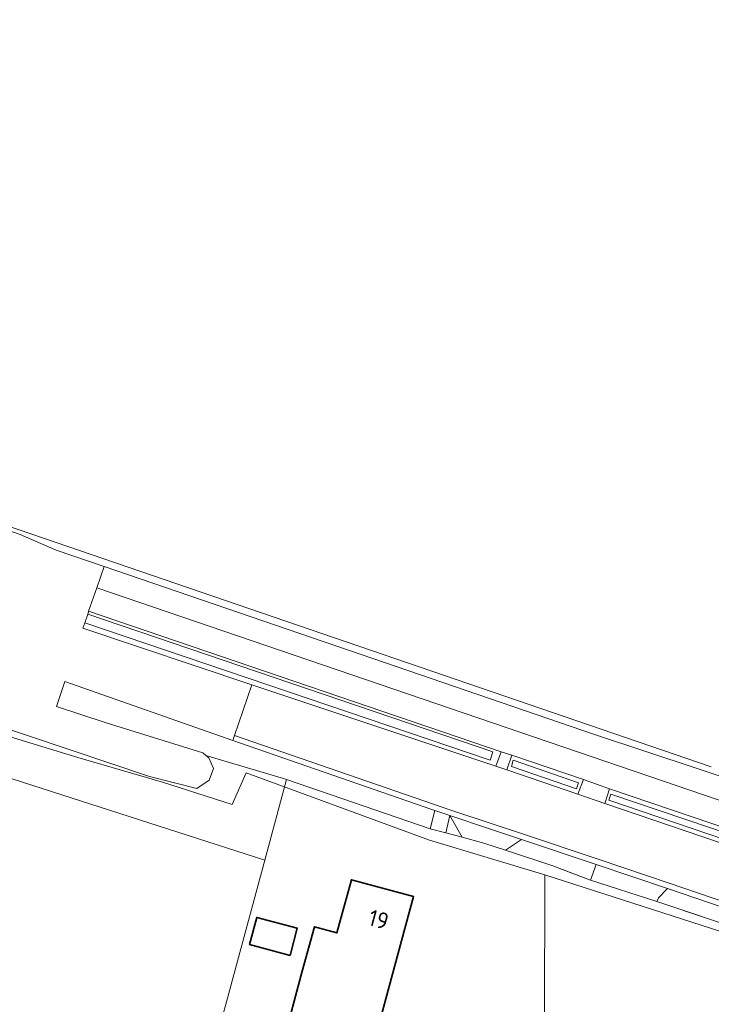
# Model space of a CAD drawing. Header units: metres. Extents: x 104777 to 177370, y 409697 to 438337.
# Tile 104 of 133: x 129345 to 129421, y 423448 to 423555. Entities that reach past the tile are written whole.
import ezdxf
from ezdxf.enums import TextEntityAlignment as Align
from ezdxf.lldxf.tags import DXFTag

# ---------------------------------------------------------------- set-up
doc = ezdxf.new("R2010")
doc.units = ezdxf.units.M
for name, color, linetype, lineweight in [('B-WE-GR-BOUWLAND-GV', 80, 'Continuous', 13), ('B-WE-GR-FRUITTEELT-GV', 40, 'Continuous', 13), ('B-WE-GR-GROENVOORZIENING-GV', 80, 'Continuous', 18), ('B-WE-GR-HAAG-GV', 90, 'Continuous', 13), ('B-WE-GR-HOUTWAL-GV', 40, 'Continuous', 13), ('B-WE-IE-TERREINAFSCHEIDING_KUNSTMATIG_HEKWERK-G', 20, 'IE-TERREINAFSCHEIDING_KUNSTMATIG-SO', 18), ('B-WE-KG-GRENS_PERCEEL-G', 150, 'KG-PERCEEL-SO', 18), ('B-WE-OG-BEBOUWING-G', 7, 'Continuous', 35), ('B-WE-OG-BEBOUWING-GV', 7, 'Continuous', 35), ('B-WE-OG-BEBOUWING_HUISNUMMER-T18', 10, 'Continuous', 18), ('B-WE-OG-TERREIN_ERF-GV', 7, 'Continuous', 18), ('B-WE-OG-WEG-GV', 7, 'Continuous', 18), ('B-WE-VH-GESLOTENVERHARDING_ASFALT-GV', 10, 'Continuous', 18), ('B-WE-VH-HALFVERHARDING_GRIND-GV', 252, 'Continuous', 18), ('B-WE-VH-OPENVERHARDING_BETONSTRAATSTEEN-GV', 90, 'Continuous', 18), ('B-WE-VH-OPENVERHARDING_STRAATBAKSTEEN-GV', 90, 'Continuous', 18), ('B-WE-VH-OPENVERHARDING_TEGEL-GV', 90, 'Continuous', 18)]:
    doc.layers.add(name, color=color, linetype=linetype, lineweight=lineweight)
doc.styles.add('NLCS-ISO-M20-T18', font='NLCS-ISO.ttf', dxfattribs={"height": 0.036})
doc.styles.get("Standard").update_dxf_attribs({"font": 'Romans.shx'})
doc.linetypes.add('IE-TERREINAFSCHEIDING_KUNSTMATIG-SO', pattern='A,4,[82,NLCS.SHX,S=0.75,R=90,X=0,Y=0],4,-2', length=10)
tags = doc.linetypes.add('KG-PERCEEL-SO', pattern='A,5.5,-2,["P",Standard,S=1.8,R=0,X=-0.5,Y=-0.9],-2,5.5,-2,[5,NLCS.SHX,S=0.75,R=0,X=0,Y=0],-2', length=19).pattern_tags.tags
tags[6] = DXFTag(74, 10)

msp = doc.modelspace()

# ---------------------------------------------------------------- linework, layer by layer
at = {"layer": 'B-WE-GR-BOUWLAND-GV', "ltscale": 20, "flags": 128}
msp.add_lwpolyline([(129363.664, 423432.269), (129372.107, 423463.501), (129341.511, 423473.34), (129320.818, 423479.728), (129308.394, 423483.644), (129308.344, 423483.139), (129305.83, 423460.306), (129302.621, 423431.155)], dxfattribs=at)
at = {"layer": 'B-WE-GR-FRUITTEELT-GV', "ltscale": 20, "flags": 128}
msp.add_lwpolyline([(129325.216, 423506.17), (129345.46, 423498.969), (129349.373, 423497.266), (129354.617, 423495.471), (129381.229, 423486.36), (129408.011, 423477.191), (129424.795, 423471.628), (129428.781, 423475.267), (129458.833, 423502.115), (129513.665, 423549.806), (129515.981, 423551.745), (129511.711, 423556.477)], dxfattribs=at)
at = {"layer": 'B-WE-GR-GROENVOORZIENING-GV', "ltscale": 20, "flags": 128}
for points in [[(129352.822, 423490.293), (129352.506, 423489.348), (129396.668, 423474.375), (129396.961, 423475.314)], [(129399.155, 423474.386), (129398.97, 423473.71), (129406.052, 423471.284), (129406.264, 423471.92)], [(129409.798, 423470.684), (129409.586, 423470.034), (129449.628, 423456.424), (129449.88, 423457.14)]]:
    msp.add_lwpolyline(points, close=True, dxfattribs=at)
at = {"layer": 'B-WE-GR-HAAG-GV', "ltscale": 20, "flags": 128}
for points in [[(129352.506, 423489.348), (129396.668, 423474.375), (129396.961, 423475.314), (129352.822, 423490.293)], [(129399.155, 423474.386), (129398.97, 423473.71), (129406.052, 423471.284), (129406.264, 423471.92)], [(129409.798, 423470.684), (129409.586, 423470.034), (129449.628, 423456.424), (129449.88, 423457.14)]]:
    msp.add_lwpolyline(points, close=True, dxfattribs=at)
at = {"layer": 'B-WE-GR-HOUTWAL-GV', "ltscale": 20, "flags": 128}
msp.add_lwpolyline([(129372.107, 423463.501), (129374.484, 423472.293), (129374.135, 423472.412), (129365.683, 423474.913), (129366.016, 423474.64), (129366.54, 423473.49), (129366.055, 423472.218), (129364.699, 423471.293), (129359.536, 423472.631), (129346.391, 423477.034), (129310.365, 423489.101), (129309.222, 423489.114), (129308.879, 423488.581), (129308.823, 423488.015), (129308.394, 423483.644), (129320.818, 423479.728), (129341.511, 423473.34)], close=True, dxfattribs=at)
at = {"layer": 'B-WE-IE-TERREINAFSCHEIDING_KUNSTMATIG_HEKWERK-G', "ltscale": 20, "flags": 128}
for points in [[(129404.33, 423462.557), (129407.57, 423461.323)], [(129414.821, 423458.999), (129437.436, 423451.403)]]:
    msp.add_lwpolyline(points, dxfattribs=at)
at = {"layer": 'B-WE-KG-GRENS_PERCEEL-G', "ltscale": 20, "flags": 128}
for points in [[(129281.705, 423521.265), (129420.745, 423473.684)], [(129316.151, 423486.177), (129341.246, 423477.885), (129351.749, 423474.692), (129360.98, 423471.986), (129368.569, 423469.568), (129370.087, 423473.026), (129390.045, 423465.678), (129402.608, 423461.891)], [(129402.608, 423461.891), (129402.212, 423285.69)], [(129402.608, 423461.891), (129436.789, 423450.9)]]:
    msp.add_lwpolyline(points, dxfattribs=at)
at = {"layer": 'B-WE-OG-BEBOUWING-G', "ltscale": 20, "flags": 128}
msp.add_lwpolyline([(129387, 423454.71), (129388.31, 423459.53), (129381.54, 423461.37), (129379.97, 423455.58), (129377.51, 423456.25), (129376.19, 423451.41), (129374.097, 423443.642), (129383.347, 423441.15)], close=True, dxfattribs=at)
at = {"layer": 'B-WE-OG-BEBOUWING-GV', "ltscale": 20, "flags": 128}
for points in [[(129387, 423454.71), (129388.31, 423459.53), (129381.54, 423461.37), (129379.97, 423455.58), (129377.51, 423456.25), (129376.19, 423451.41), (129374.097, 423443.642), (129383.347, 423441.15)], [(129374.858, 423453.138), (129375.642, 423456.1), (129371.23, 423457.268), (129370.446, 423454.305)]]:
    msp.add_lwpolyline(points, close=True, dxfattribs=at)
at = {"layer": 'B-WE-OG-TERREIN_ERF-GV', "ltscale": 20, "flags": 128}
for points in [[(129407.57, 423461.323), (129403.493, 423462.876), (129398.322, 423464.583), (129395.951, 423465.365), (129393.625, 423465.991), (129391.813, 423466.48), (129390.129, 423466.933), (129374.484, 423472.293), (129372.107, 423463.501), (129363.664, 423432.269), (129362.624, 423428.554), (129376.332, 423424.109), (129365.393, 423383.951), (129353.712, 423372.44), (129355.434, 423369.902)], [(129450.259, 423447.04), (129434.14, 423452.525), (129414.821, 423458.999), (129407.57, 423461.323)]]:
    msp.add_lwpolyline(points, dxfattribs=at)
for points in [[(129387, 423454.71), (129383.347, 423441.15), (129374.097, 423443.642), (129376.19, 423451.41), (129377.51, 423456.25), (129379.97, 423455.58), (129381.54, 423461.37), (129388.31, 423459.53)], [(129374.858, 423453.138), (129370.446, 423454.305), (129371.23, 423457.268), (129375.642, 423456.1)]]:
    msp.add_lwpolyline(points, close=True, dxfattribs=at)
at = {"layer": 'B-WE-OG-WEG-GV', "ltscale": 20, "flags": 128}
for points in [[(129429.244, 423467.427), (129430.519, 423470.489), (129430.866, 423471.176), (129428.801, 423471.334), (129428.077, 423472.142), (129427.889, 423473.144), (129428.781, 423475.267), (129424.795, 423471.628), (129408.011, 423477.191), (129381.229, 423486.36), (129354.617, 423495.471), (129353.821, 423493.145)], [(129397.275, 423473.744), (129397.873, 423475.315), (129352.926, 423490.601), (129352.907, 423490.547), (129352.822, 423490.293), (129396.961, 423475.314), (129396.668, 423474.375), (129352.506, 423489.348), (129352.306, 423488.75), (129370.699, 423482.59)], [(129374.484, 423472.293), (129390.129, 423466.933), (129390.633, 423468.908), (129390.287, 423469.024), (129368.636, 423476.539), (129350.339, 423482.976), (129349.409, 423480.246), (129354.83, 423478.47), (129365.35, 423475.186), (129365.683, 423474.913), (129374.135, 423472.412)], [(129399.005, 423474.93), (129398.455, 423473.341), (129406.192, 423470.682), (129406.806, 423472.277)], [(129399.155, 423474.386), (129406.264, 423471.92), (129406.052, 423471.284), (129398.97, 423473.71)], [(129452.006, 423457.004), (129438.7, 423461.43), (129409.67, 423471.277), (129409.128, 423469.664), (129450.145, 423455.74)], [(129409.798, 423470.684), (129449.88, 423457.14), (129449.628, 423456.424), (129409.586, 423470.034)], [(129391.813, 423466.48), (129393.625, 423465.991), (129392.282, 423468.357)], [(129400.083, 423465.749), (129398.322, 423464.583), (129403.493, 423462.876), (129407.57, 423461.323), (129408.214, 423463.031)], [(129450.54, 423446.824), (129450.552, 423447.823), (129450.33, 423448.707), (129415.968, 423460.414), (129414.989, 423459.419), (129414.821, 423458.999), (129434.14, 423452.525), (129450.259, 423447.04)]]:
    msp.add_lwpolyline(points, close=True, dxfattribs=at)
at = {"layer": 'B-WE-VH-GESLOTENVERHARDING_ASFALT-GV', "ltscale": 20, "flags": 128}
msp.add_lwpolyline([(129487.026, 423443.826), (129473.835, 423447.845), (129473.2, 423448.038), (129471.519, 423448.576), (129471.069, 423448.726), (129457.358, 423453.293), (129456.635, 423453.538), (129450.145, 423455.74), (129409.128, 423469.664), (129406.192, 423470.682), (129398.455, 423473.341), (129397.275, 423473.744), (129370.699, 423482.59), (129368.82, 423477.079), (129390.483, 423469.591), (129391.002, 423469.417), (129392.472, 423468.926), (129396.765, 423467.491), (129400.273, 423466.318), (129408.406, 423463.599), (129416.161, 423460.982), (129450.523, 423449.275), (129455.549, 423447.57)], dxfattribs=at)
at = {"layer": 'B-WE-VH-HALFVERHARDING_GRIND-GV', "ltscale": 20, "flags": 128}
msp.add_lwpolyline([(129390.633, 423468.908), (129390.129, 423466.933), (129391.813, 423466.48), (129392.282, 423468.357)], close=True, dxfattribs=at)
at = {"layer": 'B-WE-VH-OPENVERHARDING_BETONSTRAATSTEEN-GV', "ltscale": 20, "flags": 128}
msp.add_lwpolyline([(129455.549, 423447.57), (129450.523, 423449.275), (129416.161, 423460.982), (129408.406, 423463.599), (129400.273, 423466.318), (129396.765, 423467.491), (129392.472, 423468.926), (129391.002, 423469.417), (129390.483, 423469.591), (129368.82, 423477.079), (129368.636, 423476.539), (129390.287, 423469.024), (129390.633, 423468.908), (129392.282, 423468.357), (129396.575, 423466.922), (129400.083, 423465.749), (129408.214, 423463.031), (129415.968, 423460.414), (129450.33, 423448.707), (129455.356, 423447.002)], dxfattribs=at)
for points in [[(129399.005, 423474.93), (129397.873, 423475.315), (129397.275, 423473.744), (129398.455, 423473.341)], [(129406.806, 423472.277), (129406.192, 423470.682), (129409.128, 423469.664), (129409.67, 423471.277)], [(129408.214, 423463.031), (129407.57, 423461.323), (129414.821, 423458.999), (129414.989, 423459.419), (129415.968, 423460.414)]]:
    msp.add_lwpolyline(points, close=True, dxfattribs=at)
at = {"layer": 'B-WE-VH-OPENVERHARDING_STRAATBAKSTEEN-GV', "ltscale": 20, "flags": 128}
msp.add_lwpolyline([(129393.625, 423465.991), (129395.951, 423465.365), (129398.322, 423464.583), (129400.083, 423465.749), (129396.575, 423466.922), (129392.282, 423468.357)], close=True, dxfattribs=at)
at = {"layer": 'B-WE-VH-OPENVERHARDING_TEGEL-GV', "ltscale": 20, "flags": 128}
msp.add_lwpolyline([(129429.244, 423467.427), (129353.821, 423493.145), (129352.926, 423490.601), (129397.873, 423475.315), (129399.005, 423474.93), (129406.806, 423472.277), (129409.67, 423471.277), (129438.7, 423461.43)], dxfattribs=at)

# ---------------------------------------------------------------- texts
at = {"layer": 'B-WE-OG-BEBOUWING_HUISNUMMER-T18', "ltscale": 20, "style": 'NLCS-ISO-M20-T18'}
msp.add_text('19', height=1.8, rotation=344.8, dxfattribs=at).set_placement((129384.51, 423457.039), align=Align.MIDDLE)

doc.saveas('drawing.dxf')
